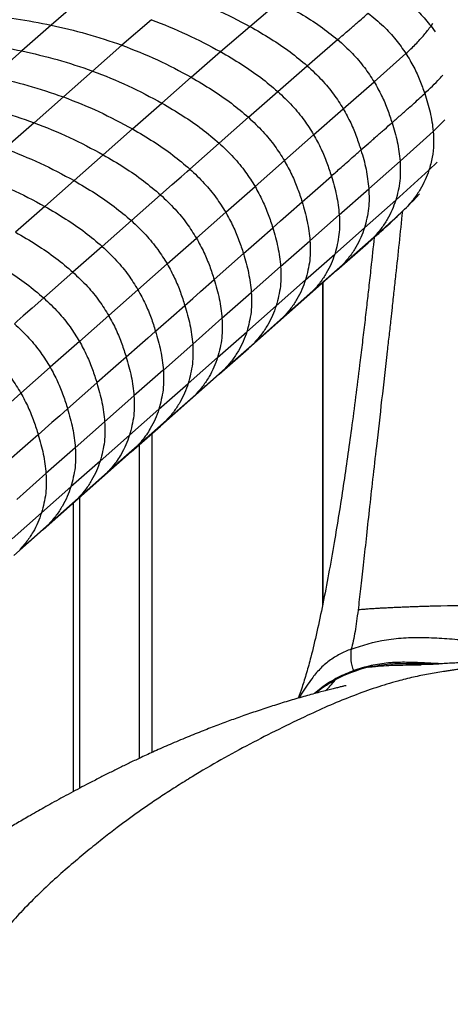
# Paper-space layout '_Dimetric' of a CAD drawing. Header units: millimetres. Extents: x -861 to 1018, y -101 to 902.
# Tile 5 of 19: x -614 to -485, y 399 to 693. Entities that reach past the tile are written whole.
import ezdxf

# ---------------------------------------------------------------- set-up
doc = ezdxf.new("R2010")
doc.units = ezdxf.units.MM

psp = doc.layouts.new('_Dimetric')

# ---------------------------------------------------------------- linework, layer by layer
at = {"color": 7, "linetype": 'Continuous', "lineweight": 25}
for p, q in [((-595.88, 698.96), (-604.67, 691.32)), ((-545.26, 690.93), (-536.44, 698.34)), ((-574.71, 692.94), (-583.49, 685.32)), ((-491.08, 691.04), (-490.57, 691.87)), ((-604.67, 691.32), (-613.44, 683.6)), ((-554.03, 683.39), (-545.26, 690.93)), ((-491.08, 691.04), (-489.88, 689.29)), ((-528.1, 679.18), (-519.01, 687)), ((-613.44, 683.6), (-622.2, 675.87)), ((-583.49, 685.32), (-592.26, 677.6)), ((-562.79, 675.74), (-554.03, 683.39)), ((-508.11, 674.37), (-498.57, 682.81)), ((-592.26, 677.6), (-601.02, 669.87)), ((-536.9, 671.48), (-528.1, 679.18)), ((-571.56, 668.01), (-562.79, 675.74)), ((-517.34, 666.32), (-508.11, 674.37)), ((-545.66, 663.77), (-536.9, 671.48)), ((-601.02, 669.87), (-609.78, 662.16)), ((-580.32, 660.28), (-571.56, 668.01)), ((-526.17, 658.55), (-517.34, 666.32)), ((-554.43, 656.04), (-545.66, 663.77)), ((-490.42, 659.57), (-486.94, 662.97)), ((-609.78, 662.16), (-618.53, 654.47)), ((-589.08, 652.56), (-580.32, 660.28)), ((-500.33, 650.66), (-490.42, 659.57)), ((-534.94, 650.82), (-526.17, 658.55)), ((-563.19, 648.31), (-554.43, 656.04)), ((-597.82, 644.85), (-589.08, 652.56)), ((-543.7, 643.09), (-534.94, 650.82)), ((-509.67, 642.42), (-500.33, 650.66)), ((-491.71, 647.94), (-489.24, 650.4)), ((-501.62, 638.97), (-491.71, 647.94)), ((-606.56, 637.14), (-597.82, 644.85)), ((-552.47, 635.36), (-543.7, 643.09)), ((-518.51, 634.62), (-509.67, 642.42)), ((-580.68, 632.88), (-571.95, 640.59)), ((-510.99, 630.7), (-501.62, 638.97)), ((-498.43, 636.83), (-496.38, 638.91)), ((-497.31, 637.97), (-496.34, 638.93)), ((-496.34, 638.92), (-494.56, 640.89)), ((-606.56, 637.14), (-615.31, 629.43)), ((-589.41, 625.18), (-580.68, 632.88)), ((-561.23, 627.63), (-552.47, 635.36)), ((-527.28, 626.89), (-518.51, 634.62)), ((-519.84, 622.89), (-510.99, 630.7)), ((-569.97, 619.92), (-561.23, 627.63)), ((-536.04, 619.15), (-527.28, 626.89)), ((-517.53, 619.67), (-508.19, 627.92)), ((-508.19, 627.92), (-510.01, 626.23)), ((-589.41, 625.18), (-598.14, 617.48)), ((-519.32, 617.95), (-509.92, 626.25)), ((-555.93, 615.29), (-547.16, 623.02)), ((-528.6, 615.16), (-519.84, 622.89)), ((-578.72, 612.21), (-569.97, 619.92)), ((-544.81, 611.42), (-536.04, 619.15)), ((-526.38, 611.86), (-517.53, 619.67)), ((-517.53, 619.67), (-519.34, 617.98)), ((-598.14, 617.48), (-606.88, 609.78)), ((-537.37, 607.42), (-528.6, 615.16)), ((-528.17, 610.14), (-519.31, 617.95)), ((-578.72, 612.2), (-587.46, 604.5)), ((-523.56, 614.2), (-523.56, 517.66)), ((-523.37, 518.6), (-523.37, 614.37)), ((-553.58, 603.69), (-544.81, 611.42)), ((-536.93, 602.41), (-528.17, 610.14)), ((-535.14, 604.13), (-526.38, 611.86)), ((-526.38, 611.86), (-528.2, 610.17)), ((-546.14, 599.69), (-537.37, 607.42)), ((-587.46, 604.5), (-596.21, 596.78)), ((-562.35, 595.95), (-553.58, 603.69)), ((-543.91, 596.4), (-535.14, 604.13)), ((-535.14, 604.13), (-536.96, 602.44)), ((-545.7, 594.67), (-536.93, 602.41)), ((-554.9, 591.96), (-546.14, 599.69)), ((-596.21, 596.78), (-604.96, 589.06)), ((-571.12, 588.21), (-562.35, 595.95)), ((-554.46, 586.94), (-545.7, 594.68)), ((-552.67, 588.66), (-543.91, 596.4)), ((-543.91, 596.4), (-545.73, 594.71)), ((-563.68, 584.22), (-554.9, 591.96)), ((-604.96, 589.06), (-613.73, 581.33)), ((-561.44, 580.93), (-552.67, 588.66)), ((-552.67, 588.66), (-554.49, 586.98)), ((-571.13, 588.21), (-579.9, 580.47)), ((-563.23, 579.21), (-554.46, 586.94)), ((-590.99, 584.36), (-599.75, 576.63)), ((-572.45, 576.48), (-563.68, 584.22)), ((-613.73, 581.33), (-631.26, 565.86)), ((-579.9, 580.47), (-588.67, 572.73)), ((-570.22, 573.19), (-561.44, 580.93)), ((-561.44, 580.93), (-563.26, 579.24)), ((-572.01, 571.47), (-563.23, 579.21)), ((-572.45, 576.48), (-581.23, 568.74)), ((-588.67, 572.73), (-597.44, 565)), ((-580.78, 563.73), (-572, 571.47)), ((-578.99, 565.45), (-570.22, 573.19)), ((-570.22, 573.19), (-572.03, 571.5)), ((-581.23, 568.74), (-590, 561)), ((-574.47, 473.94), (-574.47, 569.29)), ((-578.99, 565.45), (-587.77, 557.71)), ((-578.99, 565.45), (-580.81, 563.76)), ((-578.34, 565.88), (-578.34, 472.15)), ((-597.44, 565), (-606.21, 557.27)), ((-589.56, 555.99), (-580.78, 563.73)), ((-590, 561), (-598.77, 553.27)), ((-606.21, 557.27), (-614.97, 549.54)), ((-587.77, 557.71), (-596.54, 549.97)), ((-587.77, 557.71), (-589.59, 556.02)), ((-598.33, 548.25), (-589.56, 555.99)), ((-598.77, 553.27), (-607.54, 545.54)), ((-607.1, 540.51), (-598.33, 548.25)), ((-596.54, 549.97), (-605.31, 542.24)), ((-596.54, 549.97), (-598.36, 548.28)), ((-598.05, 548.5), (-598.05, 462.21)), ((-596.11, 463.25), (-596.11, 550.21)), ((-607.54, 545.54), (-616.3, 537.81)), ((-605.31, 542.24), (-614.08, 534.51)), ((-605.31, 542.24), (-607.13, 540.55)), ((-615.87, 532.78), (-607.1, 540.52)), ((-508.33, 499.97), (-509.67, 499.43)), ((-492.16, 500.18), (-494.07, 500.14)), ((-518.31, 496.52), (-519.71, 495.64))]:
    psp.add_line(p, q, dxfattribs=at)
at = {"color": 7, "linetype": 'Continuous', "lineweight": 25, "flags": 128}
for points in [[(-571.95, 640.59), (-568.47, 643.65), (-565.83, 645.98), (-564.04, 647.56), (-563.19, 648.31)], [(-529.63, 638.48), (-527.29, 640.54), (-524.95, 642.61), (-520.87, 646.21)], [(-538.4, 630.75), (-536.06, 632.81), (-533.72, 634.87), (-529.63, 638.48)], [(-547.16, 623.02), (-544.82, 625.08), (-542.49, 627.14), (-538.4, 630.75)], [(-564.69, 607.55), (-562.35, 609.62), (-560.01, 611.68), (-555.93, 615.28)], [(-606.88, 609.78), (-610.35, 606.71), (-612.99, 604.39), (-614.78, 602.81), (-615.63, 602.06)], [(-573.46, 599.82), (-571.12, 601.89), (-568.78, 603.95), (-564.69, 607.55)], [(-573.46, 599.82), (-575.8, 597.76), (-578.13, 595.7), (-582.22, 592.09)], [(-582.22, 592.09), (-584.56, 590.03), (-586.9, 587.97), (-590.99, 584.36)], [(-599.75, 576.63), (-602.09, 574.57), (-604.43, 572.51), (-608.52, 568.9)], [(-608.52, 568.9), (-610.85, 566.84), (-613.19, 564.78), (-617.28, 561.17)]]:
    psp.add_lwpolyline(points, dxfattribs=at)
at = {"color": 7, "linetype": 'Continuous', "lineweight": 25}
for points, knots in [([(-503.41, 702.21), (-501.74, 701.05), (-498.55, 698.83), (-494.41, 695.06), (-492.16, 692.34), (-491.08, 691.04)], [0, 0, 0, 0, 0.362292, 0.693801, 1, 1, 1, 1]), ([(-565.96, 700.35), (-562.41, 698.98), (-555.37, 696.25), (-548.61, 692.69), (-545.26, 690.93)], [0, 0, 0, 0, 0.50418, 1, 1, 1, 1]), ([(-536.44, 698.34), (-534.3, 697.17), (-530.14, 694.9), (-524.27, 691.17), (-520.73, 688.36), (-519.02, 687)], [0, 0, 0, 0, 0.35205, 0.686529, 1, 1, 1, 1]), ([(-625.5, 694.69), (-622.04, 694.24), (-615.09, 693.34), (-608.15, 691.99), (-604.67, 691.32)], [0, 0, 0, 0, 0.497449, 1, 1, 1, 1]), ([(-519.01, 687), (-517.87, 687.97), (-515.88, 689.65), (-512.81, 692.28), (-510.97, 693.95), (-509.9, 694.92)], [0, 0, 0, 0, 0.366854, 0.633231, 1, 1, 1, 1]), ([(-509.9, 694.92), (-508.34, 693.64), (-505.36, 691.19), (-501.56, 687.1), (-499.54, 684.21), (-498.57, 682.81)], [0, 0, 0, 0, 0.361426, 0.692914, 1, 1, 1, 1]), ([(-574.71, 692.94), (-571.16, 691.55), (-564.12, 688.8), (-557.37, 685.18), (-554.03, 683.39)], [0, 0, 0, 0, 0.504041, 1, 1, 1, 1]), ([(-604.67, 691.32), (-601.14, 690.52), (-594.02, 688.92), (-587.02, 686.53), (-583.49, 685.32)], [0, 0, 0, 0, 0.494964, 1, 1, 1, 1]), ([(-545.26, 690.93), (-543.16, 689.72), (-539.05, 687.36), (-533.28, 683.47), (-529.79, 680.58), (-528.1, 679.18)], [0, 0, 0, 0, 0.351928, 0.686418, 1, 1, 1, 1]), ([(-498.57, 682.81), (-497.6, 683.75), (-495.69, 685.58), (-493.13, 688.31), (-491.75, 690.15), (-491.08, 691.04)], [0, 0, 0, 0, 0.345721, 0.680612, 1, 1, 1, 1]), ([(-634.27, 686.97), (-630.81, 686.52), (-623.86, 685.61), (-616.92, 684.27), (-613.44, 683.6)], [0, 0, 0, 0, 0.497437, 1, 1, 1, 1]), ([(-519.01, 687), (-517.51, 685.65), (-514.63, 683.06), (-510.98, 678.8), (-509.04, 675.81), (-508.11, 674.37)], [0, 0, 0, 0, 0.360665, 0.692246, 1, 1, 1, 1]), ([(-613.44, 683.6), (-609.91, 682.8), (-602.79, 681.21), (-595.79, 678.81), (-592.26, 677.6)], [0, 0, 0, 0, 0.494946, 1, 1, 1, 1]), ([(-583.49, 685.32), (-579.94, 683.93), (-572.89, 681.16), (-566.14, 677.54), (-562.79, 675.74)], [0, 0, 0, 0, 0.503985, 1, 1, 1, 1]), ([(-554.03, 683.39), (-551.92, 682.16), (-547.82, 679.76), (-542.06, 675.82), (-538.59, 672.89), (-536.9, 671.48)], [0, 0, 0, 0, 0.3519259, 0.6864807, 1, 1, 1, 1]), ([(-498.57, 682.81), (-497.76, 681.46), (-496.18, 678.85), (-494.37, 674.83), (-493.43, 672.18), (-492.97, 670.89)], [0, 0, 0, 0, 0.354949, 0.687714, 1, 1, 1, 1]), ([(-592.26, 677.6), (-588.7, 676.21), (-581.65, 673.45), (-574.9, 669.81), (-571.56, 668.01)], [0, 0, 0, 0, 0.503973, 1, 1, 1, 1]), ([(-528.1, 679.18), (-526.63, 677.8), (-523.79, 675.14), (-520.18, 670.8), (-518.26, 667.78), (-517.34, 666.32)], [0, 0, 0, 0, 0.360599, 0.692198, 1, 1, 1, 1]), ([(-622.2, 675.87), (-618.67, 675.08), (-611.55, 673.48), (-604.55, 671.08), (-601.02, 669.87)], [0, 0, 0, 0, 0.4949508, 1, 1, 1, 1]), ([(-562.79, 675.74), (-560.69, 674.5), (-556.58, 672.08), (-550.82, 668.12), (-547.35, 665.19), (-545.66, 663.77)], [0, 0, 0, 0, 0.351944, 0.686516, 1, 1, 1, 1]), ([(-508.11, 674.37), (-507.32, 672.98), (-505.8, 670.29), (-504.07, 666.18), (-503.17, 663.47), (-502.73, 662.16)], [0, 0, 0, 0, 0.354796, 0.687666, 1, 1, 1, 1]), ([(-492.97, 670.89), (-491.41, 672.35), (-489.46, 674.17), (-487.84, 676.04), (-487.53, 676.4)], [0, 0, 0, 0, 0.805579, 1, 1, 1, 1]), ([(-536.9, 671.48), (-535.43, 670.08), (-532.6, 667.41), (-529, 663.04), (-527.09, 660.01), (-526.17, 658.55)], [0, 0, 0, 0, 0.360746, 0.692356, 1, 1, 1, 1]), ([(-630.95, 668.2), (-627.43, 667.4), (-620.3, 665.78), (-613.31, 663.38), (-609.78, 662.16)], [0, 0, 0, 0, 0.494983, 1, 1, 1, 1]), ([(-601.02, 669.87), (-597.47, 668.48), (-590.42, 665.72), (-583.67, 662.08), (-580.32, 660.28)], [0, 0, 0, 0, 0.503977, 1, 1, 1, 1]), ([(-502.73, 662.16), (-501.9, 662.89), (-500.66, 663.98), (-498.59, 665.79), (-496.75, 667.43), (-494.74, 669.25), (-493.56, 670.35), (-492.97, 670.89)], [0, 0, 0, 0, 0.249987, 0.374981, 0.624968, 0.81248, 1, 1, 1, 1]), ([(-492.97, 670.89), (-492.67, 669.96), (-492.06, 668.1), (-491.32, 665.27), (-490.74, 662.43), (-490.53, 660.52), (-490.42, 659.57)], [0, 0, 0, 0, 0.250386, 0.499788, 0.749253, 1, 1, 1, 1]), ([(-571.56, 668.01), (-569.45, 666.77), (-565.35, 664.36), (-559.59, 660.4), (-556.11, 657.46), (-554.43, 656.04)], [0, 0, 0, 0, 0.35195, 0.68652, 1, 1, 1, 1]), ([(-517.34, 666.32), (-516.57, 664.92), (-515.06, 662.2), (-513.35, 658.05), (-512.46, 655.32), (-512.03, 654)], [0, 0, 0, 0, 0.3548388, 0.6877328, 1, 1, 1, 1]), ([(-545.66, 663.77), (-544.19, 662.37), (-541.36, 659.69), (-537.77, 655.32), (-535.86, 652.28), (-534.94, 650.82)], [0, 0, 0, 0, 0.360825, 0.692429, 1, 1, 1, 1]), ([(-609.78, 662.16), (-606.23, 660.76), (-599.18, 657.99), (-592.43, 654.36), (-589.08, 652.56)], [0, 0, 0, 0, 0.503974, 1, 1, 1, 1]), ([(-580.32, 660.28), (-578.22, 659.04), (-574.11, 656.63), (-568.35, 652.67), (-564.87, 649.73), (-563.19, 648.31)], [0, 0, 0, 0, 0.351945, 0.686517, 1, 1, 1, 1]), ([(-512.03, 654), (-511.25, 654.69), (-510.08, 655.72), (-508.52, 657.09), (-507.35, 658.12), (-506.18, 659.14), (-504.64, 660.49), (-503.49, 661.5), (-502.73, 662.16)], [0, 0, 0, 0, 0.251629, 0.377444, 0.503259, 0.629073, 0.754888, 1, 1, 1, 1]), ([(-502.73, 662.16), (-502.16, 660.26), (-501.02, 656.46), (-500.56, 652.59), (-500.33, 650.66)], [0, 0, 0, 0, 0.500389, 1, 1, 1, 1]), ([(-490.42, 659.57), (-490.36, 658.28), (-490.23, 655.67), (-490.64, 651.75), (-491.35, 649.23), (-491.71, 647.94)], [0, 0, 0, 0, 0.324131, 0.656151, 1, 1, 1, 1]), ([(-526.17, 658.55), (-525.4, 657.14), (-523.9, 654.41), (-522.19, 650.26), (-521.3, 647.53), (-520.87, 646.21)], [0, 0, 0, 0, 0.3549399, 0.6877874, 1, 1, 1, 1]), ([(-618.53, 654.47), (-614.98, 653.06), (-607.93, 650.28), (-601.17, 646.65), (-597.82, 644.85)], [0, 0, 0, 0, 0.503981, 1, 1, 1, 1]), ([(-554.43, 656.04), (-552.96, 654.64), (-550.13, 651.96), (-546.53, 647.58), (-544.62, 644.55), (-543.7, 643.09)], [0, 0, 0, 0, 0.360846, 0.69244, 1, 1, 1, 1]), ([(-520.87, 646.21), (-519.9, 647.06), (-518.34, 648.44), (-516.09, 650.42), (-514.39, 651.93), (-513, 653.15), (-512.3, 653.76), (-512.03, 654)], [0, 0, 0, 0, 0.327135, 0.529305, 0.762779, 0.907095, 1, 1, 1, 1]), ([(-512.03, 654), (-511.46, 652.09), (-510.34, 648.26), (-509.89, 644.36), (-509.67, 642.42)], [0, 0, 0, 0, 0.50065, 1, 1, 1, 1]), ([(-589.08, 652.56), (-586.97, 651.32), (-582.87, 648.9), (-577.11, 644.94), (-573.63, 642.01), (-571.95, 640.59)], [0, 0, 0, 0, 0.351939, 0.686514, 1, 1, 1, 1]), ([(-534.94, 650.82), (-534.17, 649.41), (-532.67, 646.68), (-530.95, 642.53), (-530.06, 639.8), (-529.63, 638.48)], [0, 0, 0, 0, 0.354981, 0.687827, 1, 1, 1, 1]), ([(-500.33, 650.66), (-500.26, 648.69), (-500.12, 644.66), (-501.12, 640.89), (-501.62, 638.97)], [0, 0, 0, 0, 0.489373, 1, 1, 1, 1]), ([(-563.19, 648.31), (-561.72, 646.91), (-558.89, 644.22), (-555.3, 639.85), (-553.39, 636.82), (-552.47, 635.36)], [0, 0, 0, 0, 0.360841, 0.692436, 1, 1, 1, 1]), ([(-491.71, 647.94), (-492.07, 646.97), (-492.79, 644.98), (-494.31, 642.14), (-496.15, 639.36), (-497.66, 637.68), (-498.43, 636.83)], [0, 0, 0, 0, 0.2359526, 0.4810804, 0.7356154, 1, 1, 1, 1]), ([(-627.29, 646.76), (-623.73, 645.35), (-616.68, 642.57), (-609.92, 638.94), (-606.56, 637.14)], [0, 0, 0, 0, 0.503985, 1, 1, 1, 1]), ([(-597.82, 644.85), (-595.72, 643.61), (-591.61, 641.19), (-585.84, 637.24), (-582.37, 634.3), (-580.68, 632.88)], [0, 0, 0, 0, 0.351951, 0.686512, 1, 1, 1, 1]), ([(-520.87, 646.21), (-520.3, 644.29), (-519.18, 640.46), (-518.74, 636.56), (-518.51, 634.62)], [0, 0, 0, 0, 0.5006959, 1, 1, 1, 1]), ([(-543.7, 643.09), (-542.93, 641.68), (-541.43, 638.95), (-539.72, 634.8), (-538.83, 632.07), (-538.4, 630.75)], [0, 0, 0, 0, 0.3550034, 0.6878244, 1, 1, 1, 1]), ([(-509.67, 642.42), (-509.6, 640.44), (-509.48, 636.4), (-510.48, 632.62), (-510.99, 630.7)], [0, 0, 0, 0, 0.48954, 1, 1, 1, 1]), ([(-571.95, 640.59), (-570.47, 639.19), (-567.65, 636.5), (-564.05, 632.13), (-562.15, 629.09), (-561.23, 627.63)], [0, 0, 0, 0, 0.360847, 0.692441, 1, 1, 1, 1]), ([(-501.62, 638.97), (-501.97, 637.99), (-502.68, 636.01), (-504.16, 633.18), (-505.96, 630.42), (-507.44, 628.76), (-508.19, 627.92)], [0, 0, 0, 0, 0.2361805, 0.4813522, 0.7357921, 1, 1, 1, 1]), ([(-606.56, 637.14), (-604.45, 635.9), (-600.34, 633.49), (-594.57, 629.54), (-591.09, 626.6), (-589.41, 625.18)], [0, 0, 0, 0, 0.351953, 0.686511, 1, 1, 1, 1]), ([(-529.63, 638.48), (-529.07, 636.56), (-527.95, 632.73), (-527.5, 628.83), (-527.28, 626.89)], [0, 0, 0, 0, 0.500695, 1, 1, 1, 1]), ([(-499.63, 635.68), (-500.3, 629.34), (-501.14, 621.36), (-502.18, 611.78), (-502.67, 607.37), (-503.07, 603.77), (-503.37, 601), (-503.64, 598.6), (-503.91, 596.21), (-504.64, 589.77), (-505.81, 579.52), (-507.27, 566.77), (-508.52, 555.78), (-509.55, 546.55), (-510.48, 537.99), (-511.33, 530.14), (-512.12, 523.03), (-512.65, 518.59), (-512.9, 516.49)], [0, 0, 0, 0, 0.159161, 0.200043, 0.240796, 0.270317, 0.290542, 0.310698, 0.330777, 0.350771, 0.473245, 0.589853, 0.67295, 0.750562, 0.822233, 0.88774, 0.94697, 1, 1, 1, 1]), ([(-509.98, 626.19), (-508.25, 627.71), (-504.78, 630.76), (-500.99, 634.37), (-499.08, 636.18)], [0, 0, 0, 0, 0.497637, 1, 1, 1, 1]), ([(-508.19, 627.92), (-506.52, 629.38), (-503.17, 632.34), (-500.02, 635.32), (-498.43, 636.83)], [0, 0, 0, 0, 0.496076, 1, 1, 1, 1]), ([(-580.68, 632.88), (-579.21, 631.48), (-576.38, 628.8), (-572.8, 624.42), (-570.89, 621.38), (-569.97, 619.92)], [0, 0, 0, 0, 0.360844, 0.692439, 1, 1, 1, 1]), ([(-552.47, 635.36), (-551.7, 633.95), (-550.2, 631.22), (-548.48, 627.07), (-547.59, 624.34), (-547.16, 623.02)], [0, 0, 0, 0, 0.354992, 0.687833, 1, 1, 1, 1]), ([(-518.51, 634.62), (-518.45, 632.64), (-518.33, 628.6), (-519.33, 624.82), (-519.84, 622.89)], [0, 0, 0, 0, 0.489568, 1, 1, 1, 1]), ([(-538.4, 630.75), (-537.84, 628.83), (-536.71, 624.99), (-536.27, 621.1), (-536.04, 619.15)], [0, 0, 0, 0, 0.5006967, 1, 1, 1, 1]), ([(-510.99, 630.7), (-511.33, 629.72), (-512.04, 627.74), (-513.51, 624.91), (-515.31, 622.16), (-516.78, 620.51), (-517.53, 619.67)], [0, 0, 0, 0, 0.236268, 0.481468, 0.735875, 1, 1, 1, 1]), ([(-615.31, 629.43), (-613.19, 628.19), (-609.08, 625.79), (-603.3, 621.84), (-599.82, 618.9), (-598.14, 617.49)], [0, 0, 0, 0, 0.351951, 0.686512, 1, 1, 1, 1]), ([(-561.23, 627.63), (-560.45, 626.22), (-558.96, 623.49), (-557.24, 619.34), (-556.36, 616.61), (-555.93, 615.28)], [0, 0, 0, 0, 0.355004, 0.687824, 1, 1, 1, 1]), ([(-508.08, 627.89), (-508.4, 624.84), (-508.93, 619.82), (-509.69, 613.09), (-510.21, 608.41), (-510.64, 604.71), (-510.99, 601.72), (-511.34, 598.73), (-511.7, 595.72), (-512.06, 592.7), (-513.08, 584.35), (-514.75, 571.34), (-517.26, 553.65), (-519.57, 539.18), (-521.66, 527.37), (-523.37, 518.42), (-525.14, 510.07), (-526.79, 503.18), (-528.29, 497.69), (-529.56, 493.55), (-530.43, 491.2), (-530.82, 490.13)], [0, 0, 0, 0, 0.064474, 0.106178, 0.142403, 0.163423, 0.184517, 0.20568, 0.226901, 0.248172, 0.269485, 0.403805, 0.523667, 0.644452, 0.711752, 0.776628, 0.837842, 0.894997, 0.932153, 0.969363, 1, 1, 1, 1]), ([(-527.28, 626.89), (-527.22, 624.91), (-527.09, 620.86), (-528.09, 617.09), (-528.6, 615.16)], [0, 0, 0, 0, 0.489568, 1, 1, 1, 1]), ([(-589.41, 625.18), (-587.94, 623.78), (-585.11, 621.1), (-581.53, 616.72), (-579.63, 613.67), (-578.72, 612.21)], [0, 0, 0, 0, 0.360849, 0.692445, 1, 1, 1, 1]), ([(-624.06, 621.71), (-621.94, 620.48), (-617.82, 618.08), (-612.04, 614.13), (-608.56, 611.2), (-606.88, 609.78)], [0, 0, 0, 0, 0.3519394, 0.6865137, 1, 1, 1, 1]), ([(-547.16, 623.02), (-546.6, 621.1), (-545.48, 617.26), (-545.03, 613.37), (-544.81, 611.42)], [0, 0, 0, 0, 0.500695, 1, 1, 1, 1]), ([(-519.84, 622.89), (-520.19, 621.91), (-520.89, 619.93), (-522.36, 617.11), (-524.16, 614.35), (-525.63, 612.7), (-526.38, 611.86)], [0, 0, 0, 0, 0.236276, 0.48148, 0.735886, 1, 1, 1, 1]), ([(-569.97, 619.92), (-569.2, 618.51), (-567.71, 615.77), (-566, 611.61), (-565.12, 608.88), (-564.69, 607.55)], [0, 0, 0, 0, 0.354992, 0.687833, 1, 1, 1, 1]), ([(-536.04, 619.15), (-535.98, 617.17), (-535.86, 613.13), (-536.86, 609.35), (-537.37, 607.42)], [0, 0, 0, 0, 0.489568, 1, 1, 1, 1]), ([(-598.14, 617.48), (-596.67, 616.08), (-593.84, 613.4), (-590.26, 609.01), (-588.37, 605.96), (-587.46, 604.5)], [0, 0, 0, 0, 0.360844, 0.692439, 1, 1, 1, 1]), ([(-555.93, 615.29), (-555.37, 613.36), (-554.25, 609.53), (-553.8, 605.63), (-553.58, 603.69)], [0, 0, 0, 0, 0.500695, 1, 1, 1, 1]), ([(-528.6, 615.16), (-528.95, 614.18), (-529.66, 612.2), (-531.13, 609.37), (-532.92, 606.62), (-534.39, 604.97), (-535.14, 604.13)], [0, 0, 0, 0, 0.2362779, 0.4814748, 0.7358767, 1, 1, 1, 1]), ([(-578.72, 612.21), (-577.95, 610.79), (-576.46, 608.06), (-574.76, 603.89), (-573.88, 601.15), (-573.46, 599.82)], [0, 0, 0, 0, 0.3550038, 0.6878233, 1, 1, 1, 1]), ([(-606.88, 609.78), (-605.41, 608.38), (-602.58, 605.69), (-599.01, 601.3), (-597.12, 598.25), (-596.21, 596.78)], [0, 0, 0, 0, 0.360847, 0.692441, 1, 1, 1, 1]), ([(-544.81, 611.42), (-544.75, 609.44), (-544.63, 605.4), (-545.63, 601.62), (-546.14, 599.69)], [0, 0, 0, 0, 0.4895685, 1, 1, 1, 1]), ([(-564.69, 607.55), (-564.13, 605.63), (-563.02, 601.79), (-562.57, 597.9), (-562.35, 595.95)], [0, 0, 0, 0, 0.500692, 1, 1, 1, 1]), ([(-537.37, 607.42), (-537.72, 606.45), (-538.42, 604.47), (-539.89, 601.64), (-541.69, 598.89), (-543.16, 597.24), (-543.91, 596.4)], [0, 0, 0, 0, 0.236276, 0.481479, 0.735885, 1, 1, 1, 1]), ([(-587.46, 604.5), (-586.69, 603.08), (-585.21, 600.34), (-583.52, 596.16), (-582.64, 593.42), (-582.22, 592.09)], [0, 0, 0, 0, 0.354992, 0.687833, 1, 1, 1, 1]), ([(-553.58, 603.69), (-553.52, 601.71), (-553.39, 597.67), (-554.39, 593.89), (-554.9, 591.96)], [0, 0, 0, 0, 0.489568, 1, 1, 1, 1]), ([(-615.63, 602.06), (-614.16, 600.66), (-611.34, 597.97), (-607.76, 593.58), (-605.87, 590.53), (-604.96, 589.06)], [0, 0, 0, 0, 0.360841, 0.692436, 1, 1, 1, 1]), ([(-573.46, 599.82), (-572.9, 597.9), (-571.79, 594.06), (-571.35, 590.16), (-571.12, 588.21)], [0, 0, 0, 0, 0.500692, 1, 1, 1, 1]), ([(-546.14, 599.69), (-546.48, 598.72), (-547.19, 596.73), (-548.66, 593.91), (-550.45, 591.16), (-551.92, 589.51), (-552.67, 588.66)], [0, 0, 0, 0, 0.2362779, 0.4814748, 0.7358767, 1, 1, 1, 1]), ([(-596.21, 596.78), (-595.44, 595.36), (-593.96, 592.62), (-592.28, 588.44), (-591.41, 585.69), (-590.98, 584.36)], [0, 0, 0, 0, 0.355004, 0.687824, 1, 1, 1, 1]), ([(-562.35, 595.95), (-562.29, 593.97), (-562.17, 589.93), (-563.17, 586.15), (-563.68, 584.22)], [0, 0, 0, 0, 0.489568, 1, 1, 1, 1]), ([(-624.4, 594.33), (-622.92, 592.93), (-620.1, 590.24), (-616.53, 585.85), (-614.64, 582.8), (-613.73, 581.33)], [0, 0, 0, 0, 0.360846, 0.69244, 1, 1, 1, 1]), ([(-582.22, 592.09), (-581.67, 590.17), (-580.56, 586.32), (-580.12, 582.42), (-579.9, 580.47)], [0, 0, 0, 0, 0.500692, 1, 1, 1, 1]), ([(-554.9, 591.96), (-555.25, 590.98), (-555.96, 589), (-557.43, 586.18), (-559.22, 583.42), (-560.69, 581.77), (-561.44, 580.93)], [0, 0, 0, 0, 0.236276, 0.481479, 0.735885, 1, 1, 1, 1]), ([(-604.96, 589.06), (-604.2, 587.64), (-602.72, 584.89), (-601.04, 580.71), (-600.17, 577.96), (-599.75, 576.63)], [0, 0, 0, 0, 0.354992, 0.687833, 1, 1, 1, 1]), ([(-571.12, 588.21), (-571.06, 586.23), (-570.94, 582.19), (-571.94, 578.41), (-572.45, 576.48)], [0, 0, 0, 0, 0.4895676, 1, 1, 1, 1]), ([(-590.99, 584.37), (-590.43, 582.44), (-589.33, 578.59), (-588.89, 574.68), (-588.67, 572.73)], [0, 0, 0, 0, 0.500695, 1, 1, 1, 1]), ([(-563.68, 584.22), (-564.02, 583.25), (-564.73, 581.26), (-566.2, 578.44), (-567.99, 575.69), (-569.47, 574.03), (-570.22, 573.19)], [0, 0, 0, 0, 0.236278, 0.481475, 0.735877, 1, 1, 1, 1]), ([(-613.73, 581.33), (-612.97, 579.91), (-611.49, 577.16), (-609.81, 572.98), (-608.94, 570.23), (-608.52, 568.9)], [0, 0, 0, 0, 0.355003, 0.687824, 1, 1, 1, 1]), ([(-579.9, 580.47), (-579.84, 578.49), (-579.72, 574.45), (-580.72, 570.67), (-581.23, 568.74)], [0, 0, 0, 0, 0.489568, 1, 1, 1, 1]), ([(-599.75, 576.64), (-599.2, 574.71), (-598.1, 570.85), (-597.66, 566.95), (-597.44, 565)], [0, 0, 0, 0, 0.5006949, 1, 1, 1, 1]), ([(-572.45, 576.48), (-572.8, 575.5), (-573.52, 573.49), (-574.83, 570.98), (-576.18, 568.86), (-577.49, 567.1), (-578.49, 566), (-578.99, 565.45)], [0, 0, 0, 0, 0.238649, 0.486406, 0.6534, 0.824537, 1, 1, 1, 1]), ([(-588.67, 572.73), (-588.61, 570.75), (-588.49, 566.71), (-589.49, 562.93), (-590, 561)], [0, 0, 0, 0, 0.489568, 1, 1, 1, 1]), ([(-608.52, 568.9), (-607.96, 566.98), (-606.86, 563.12), (-606.43, 559.22), (-606.21, 557.27)], [0, 0, 0, 0, 0.5006966, 1, 1, 1, 1]), ([(-581.23, 568.74), (-581.58, 567.76), (-582.28, 565.78), (-583.58, 563.28), (-584.93, 561.16), (-586.26, 559.37), (-587.26, 558.27), (-587.77, 557.71)], [0, 0, 0, 0, 0.236247, 0.481412, 0.649983, 0.822782, 1, 1, 1, 1]), ([(-597.44, 565), (-597.38, 563.02), (-597.26, 558.97), (-598.26, 555.2), (-598.77, 553.27)], [0, 0, 0, 0, 0.4895685, 1, 1, 1, 1]), ([(-590, 561), (-590.35, 560.03), (-591.06, 558.04), (-592.53, 555.22), (-594.32, 552.47), (-595.79, 550.81), (-596.54, 549.97)], [0, 0, 0, 0, 0.2362756, 0.4814791, 0.7358854, 1, 1, 1, 1]), ([(-606.21, 557.27), (-606.15, 555.29), (-606.03, 551.24), (-607.03, 547.47), (-607.54, 545.54)], [0, 0, 0, 0, 0.489568, 1, 1, 1, 1]), ([(-598.77, 553.27), (-599.12, 552.29), (-599.83, 550.31), (-601.3, 547.49), (-603.09, 544.73), (-604.56, 543.08), (-605.31, 542.24)], [0, 0, 0, 0, 0.2362779, 0.4814748, 0.7358767, 1, 1, 1, 1]), ([(-607.54, 545.54), (-607.89, 544.56), (-608.59, 542.58), (-610.06, 539.75), (-611.86, 537), (-613.33, 535.35), (-614.08, 534.51)], [0, 0, 0, 0, 0.236276, 0.481479, 0.735885, 1, 1, 1, 1]), ([(-512.9, 516.49), (-513.19, 514.17), (-513.47, 512.02), (-514.12, 508.11), (-514.49, 506.35), (-514.95, 504.78)], [0, 0, 0, 0, 0.5, 0.5, 1, 1, 1, 1]), ([(-502.11, 517.2), (-502.36, 517.19), (-502.87, 517.16), (-503.63, 517.13), (-504.39, 517.09), (-505.13, 517.06), (-505.88, 517.02), (-506.61, 516.98), (-507.34, 516.94), (-508.06, 516.89), (-508.77, 516.85), (-509.48, 516.8), (-510.18, 516.75), (-510.88, 516.69), (-511.56, 516.63), (-512.24, 516.57), (-512.68, 516.52), (-512.9, 516.49)], [0, 0, 0, 0, 0.065792, 0.131654, 0.197593, 0.263623, 0.32976, 0.396022, 0.462426, 0.528988, 0.595716, 0.662614, 0.729689, 0.796955, 0.864427, 0.932104, 1, 1, 1, 1]), ([(-488.11, 517.68), (-488.59, 517.67), (-489.55, 517.65), (-490.98, 517.61), (-492.41, 517.57), (-493.83, 517.53), (-495.24, 517.48), (-496.64, 517.43), (-498.03, 517.37), (-499.41, 517.32), (-500.77, 517.26), (-501.66, 517.22), (-502.11, 517.2)], [0, 0, 0, 0, 0.100016, 0.199998, 0.299947, 0.399873, 0.499791, 0.599723, 0.699692, 0.79972, 0.899815, 1, 1, 1, 1]), ([(-452.58, 517.04), (-459.23, 517.39), (-465.55, 517.6), (-477.43, 517.79), (-482.99, 517.78), (-488.11, 517.68)], [0, 0, 0, 0, 0.5, 0.5, 1, 1, 1, 1]), ([(-514.95, 504.78), (-511.74, 505.95), (-508.15, 507.01), (-502.49, 507.91), (-500.54, 508.1), (-496.54, 508.3), (-494.5, 508.31), (-490.41, 508.21), (-488.37, 508.1), (-484.25, 507.81), (-482.21, 507.63), (-476, 506.99), (-471.76, 506.39), (-467.09, 505.48)], [0, 0, 0, 0, 0.25, 0.25, 0.375, 0.375, 0.5, 0.5, 0.625, 0.625, 0.75, 0.75, 1, 1, 1, 1]), ([(-514.95, 504.78), (-515.54, 504.56), (-516.69, 504.12), (-518.37, 503.31), (-519.99, 502.38), (-522.07, 500.96), (-524.4, 498.87), (-526.58, 496.27), (-528.37, 493.71), (-529.67, 491.81), (-530.31, 490.6), (-530.51, 490.22)], [0, 0, 0, 0, 0.083694, 0.16683, 0.251868, 0.338316, 0.512723, 0.684603, 0.810298, 0.940095, 1, 1, 1, 1]), ([(-514.95, 504.78), (-515.04, 503.94), (-515.21, 502.21), (-514.88, 499.87), (-514.35, 498.6), (-514.24, 498.33)], [0, 0, 0, 0, 0.427409, 0.877321, 1, 1, 1, 1]), ([(-461.72, 501.19), (-462.18, 501.17), (-463.25, 501.13), (-464.9, 500.94), (-466.75, 500.73), (-468.74, 500.5), (-470.95, 500.25), (-473.33, 499.97), (-476.7, 499.56), (-479.49, 499.21), (-481.66, 498.92), (-482.47, 498.81), (-483.48, 498.68), (-484.71, 498.5), (-486.01, 498.31), (-488.38, 497.96), (-491.82, 497.38), (-496.39, 496.45), (-501.62, 495.13), (-507.6, 493.31), (-514.31, 490.91), (-521.12, 488.14), (-528.56, 484.78), (-536.6, 480.85), (-545.24, 476.46), (-553.87, 471.8), (-561.1, 467.55), (-566.82, 463.97), (-570.95, 461.31), (-574.78, 458.77), (-578.31, 456.33), (-581.66, 453.92), (-585.17, 451.3), (-589.04, 448.29), (-593.4, 444.82), (-598.1, 440.92), (-603.05, 436.59), (-608.12, 431.87), (-612.96, 427.03), (-617.44, 422.18), (-621.47, 417.43), (-625.22, 412.56), (-628.64, 407.6), (-631.71, 402.67), (-634.44, 397.89), (-636.14, 394.63), (-636.94, 393.09)], [0, 0, 0, 0, 0.008226, 0.018927, 0.029061, 0.040801, 0.053859, 0.067921, 0.082675, 0.112937, 0.11688, 0.120801, 0.127035, 0.134703, 0.142275, 0.149767, 0.176109, 0.202357, 0.229237, 0.266787, 0.305456, 0.344411, 0.383195, 0.432342, 0.481326, 0.530246, 0.579, 0.603727, 0.62717, 0.648765, 0.668351, 0.686821, 0.705234, 0.727436, 0.752018, 0.778611, 0.806568, 0.835246, 0.863937, 0.88793, 0.910839, 0.932179, 0.951707, 0.969484, 0.985568, 1, 1, 1, 1]), ([(-509.67, 499.43), (-507.58, 499.8), (-503.42, 500.54), (-497.34, 500.56), (-492.52, 500.44), (-489.71, 500.38), (-488.86, 500.36)], [0, 0, 0, 0, 0.298873, 0.593446, 0.877957, 1, 1, 1, 1]), ([(-487.73, 500.43), (-488.53, 500.47), (-490.58, 500.55), (-494.14, 500.74), (-498.49, 500.89), (-503.31, 500.84), (-506.62, 500.3), (-508.34, 500.03)], [0, 0, 0, 0, 0.122619, 0.312804, 0.52305, 0.752568, 1, 1, 1, 1]), ([(-461.18, 501.2), (-463.13, 501.21), (-466.69, 501.22), (-471.46, 501.15), (-475.21, 501.05), (-478.08, 500.95), (-480.38, 500.85), (-482.46, 500.74), (-484.54, 500.63), (-486.73, 500.49), (-488.48, 500.38), (-489.81, 500.3), (-490.85, 500.24), (-491.73, 500.2), (-492.12, 500.18), (-492.32, 500.17)], [0, 0, 0, 0, 0.147906, 0.270433, 0.368327, 0.442361, 0.49869, 0.556022, 0.615825, 0.67809, 0.745089, 0.800437, 0.86095, 0.927224, 1, 1, 1, 1]), ([(-508.35, 500.02), (-510.11, 499.6), (-513.65, 498.76), (-516.79, 497.33), (-518.36, 496.61)], [0, 0, 0, 0, 0.499271, 1, 1, 1, 1]), ([(-507.63, 499.66), (-505.59, 499.86), (-503.46, 499.96), (-498.97, 500.08), (-496.6, 500.1), (-494.07, 500.14)], [0, 0, 0, 0, 0.5, 0.5, 1, 1, 1, 1]), ([(-518.36, 496.61), (-519.39, 496.05), (-521.32, 495.02), (-523.84, 493.27), (-525.27, 492.07), (-525.93, 491.5)], [0, 0, 0, 0, 0.378808, 0.710554, 1, 1, 1, 1]), ([(-525.68, 491.57), (-525.49, 491.74), (-524.56, 492.55), (-522.62, 493.96), (-520.72, 495.05), (-519.71, 495.64)], [0, 0, 0, 0, 0.111483, 0.525558, 1, 1, 1, 1]), ([(-522.62, 492.38), (-522.15, 492.82), (-521.18, 493.74), (-520.21, 494.99), (-519.71, 495.64)], [0, 0, 0, 0, 0.48659, 1, 1, 1, 1]), ([(-516.47, 493.91), (-516.55, 493.89), (-516.74, 493.84), (-517.19, 493.73), (-517.66, 493.62), (-518.18, 493.49), (-518.72, 493.36), (-519.32, 493.21), (-520, 493.05), (-521.39, 492.7), (-523.94, 492.05), (-527.98, 490.96), (-532.57, 489.64), (-537.27, 488.2), (-541.9, 486.7), (-546.36, 485.18), (-550.67, 483.65), (-554.91, 482.07), (-559.38, 480.35), (-564.21, 478.41), (-569.04, 476.37), (-573.6, 474.35), (-577.56, 472.53), (-580.99, 470.9), (-584.1, 469.39), (-587.15, 467.87), (-590.28, 466.29), (-593.26, 464.75), (-596.14, 463.24), (-598.9, 461.77), (-601.66, 460.27), (-604.31, 458.81), (-606.74, 457.45), (-609.13, 456.1), (-611.9, 454.5), (-615.2, 452.58), (-618.82, 450.44), (-622.29, 448.36), (-625.56, 446.4), (-628.63, 444.55), (-631.38, 442.9), (-633.97, 441.37), (-636.32, 439.97), (-638.79, 438.51), (-641.2, 437.08), (-643.1, 435.93), (-644.46, 435.11), (-645.34, 434.57), (-646.13, 434.09), (-646.94, 433.6), (-647.88, 433.02), (-649.08, 432.28), (-650.59, 431.34), (-652.47, 430.16), (-654.73, 428.73), (-657.38, 427.05), (-659.25, 425.84), (-660.25, 425.19)], [0, 0, 0, 0, 0.007744, 0.017737, 0.027044, 0.035695, 0.04372, 0.051291, 0.05888, 0.066535, 0.093196, 0.120857, 0.149253, 0.17671, 0.203881, 0.230905, 0.255914, 0.280232, 0.305969, 0.334393, 0.365586, 0.395039, 0.420792, 0.442597, 0.463805, 0.486035, 0.508984, 0.532579, 0.551882, 0.571964, 0.592648, 0.61178, 0.628708, 0.644131, 0.661269, 0.6869, 0.713487, 0.74009, 0.765162, 0.788313, 0.812943, 0.829104, 0.84628, 0.864691, 0.882564, 0.897687, 0.904222, 0.910048, 0.915133, 0.919454, 0.924983, 0.931778, 0.94068, 0.951819, 0.965333, 0.981355, 1, 1, 1, 1])]:
    psp.add_open_spline(points, degree=3, knots=knots, dxfattribs=at)
for points in [[(-509.67, 499.43), (-513.31, 498.52), (-516.64, 497.28), (-519.71, 495.64)], [(-509.67, 499.43), (-509, 499.52), (-508.32, 499.59), (-507.63, 499.66)]]:
    psp.add_open_spline(points, degree=3, dxfattribs=at)

doc.saveas('drawing.dxf')
